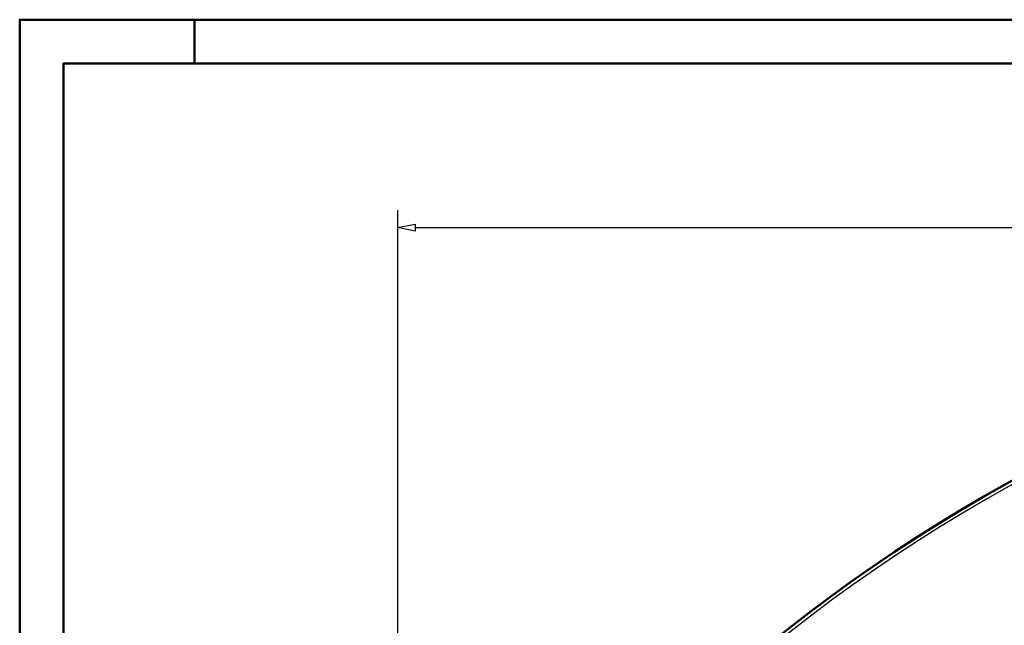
# Model space of a CAD drawing. Extents: x -12969 to -7869, y 10150 to 13712.
# Tile 5 of 16: x -12969 to -11560, y 12846 to 13712. Entities that reach past the tile are written whole.
import ezdxf

# ---------------------------------------------------------------- set-up
doc = ezdxf.new("R2010")
doc.units = 0
doc.header["$MEASUREMENT"] = 0
doc.layers.get('0').update_dxf_attribs({"linetype": 'CONTINUOUS'})
doc.layers.add('DIM49', color=4, linetype='CONTINUOUS')
doc.layers.add('LE_ALL', color=7, linetype='CONTINUOUS', lineweight=50)

# ---------------------------------------------------------------- blocks, each defined once
blk = doc.blocks.new('_D48', base_point=(-12428.1, 12216.3))
at = {"layer": 'DIM49', "color": 1}
for p, q in [((-12428.1, 13440), (-12428.1, 12226.3)), ((-12428.1, 13415), (-12403.1, 13420)), ((-12403.1, 13410), (-12428.1, 13415)), ((-12403.1, 13420), (-12403.1, 13410)), ((-12403.1, 13415), (-10414.5, 13415))]:
    blk.add_line(p, q, dxfattribs=at)

msp = doc.modelspace()

# ---------------------------------------------------------------- linework, layer by layer
msp.add_lwpolyline([(-8355.2, 12213.6, 0.259865), (-10389.5, 13347.5, 0.259865), (-12423.8, 12213.6)], format="xyb")
at = {"layer": 'LE_ALL', "color": 1}
msp.add_line((-12718.7, 13649.9), (-12718.7, 13712.4), dxfattribs=at)
at = {"layer": 'LE_ALL', "color": 10}
for points in [[(-12968.7, 10149.9), (-7868.7, 10149.9), (-7868.7, 13712.4), (-12968.7, 13712.4), (-12968.7, 10149.9)], [(-12906.2, 10212.4), (-7931.2, 10212.4), (-7931.2, 13649.9), (-12906.2, 13649.9), (-12906.2, 10212.4)]]:
    msp.add_lwpolyline(points, dxfattribs=at)
at = {"layer": 'LE_ALL'}
msp.add_lwpolyline([(-8355.2, 12213.6), (-8350.9, 12216.3, 0.259865), (-10389.5, 13352.5, 0.259865), (-12428.1, 12216.3)], format="xyb", dxfattribs=at)

# ---------------------------------------------------------------- block references
at = {"layer": 'DIM49'}
msp.add_blockref('_D48', (-12428.1, 12216.3), dxfattribs=at)

doc.saveas('drawing.dxf')
